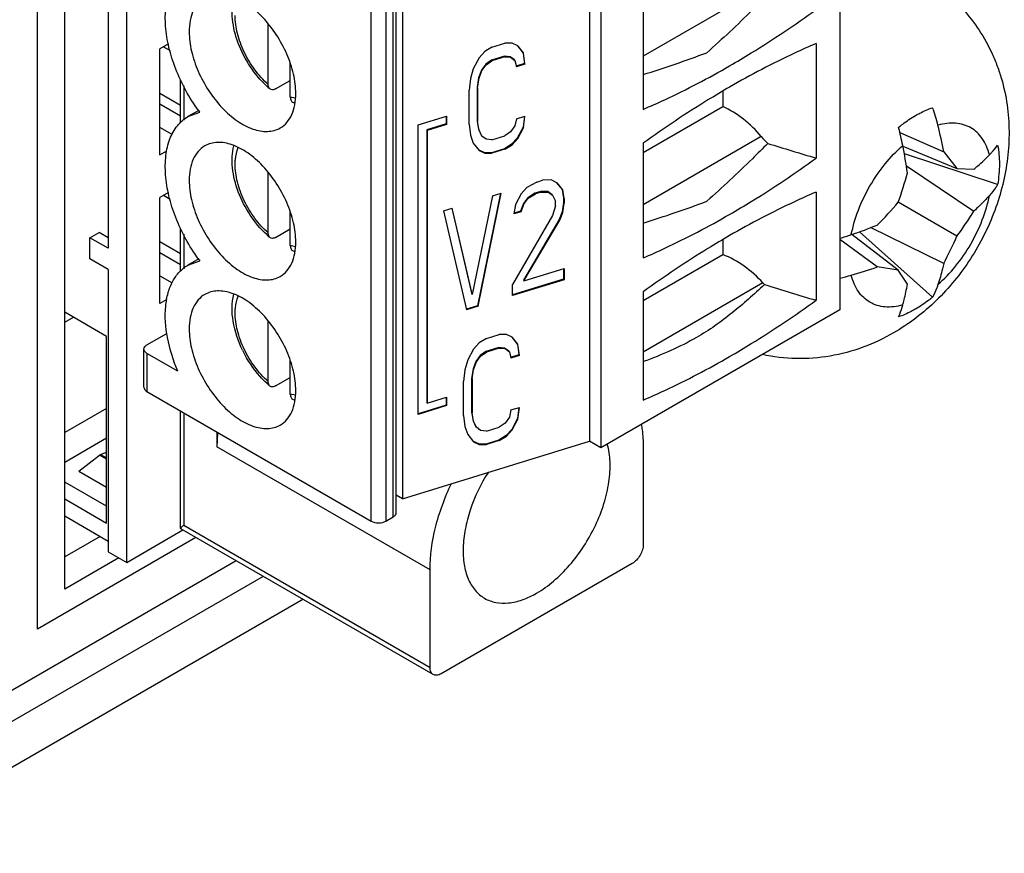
# Model space of a CAD drawing. Header units: inches. Extents: x 0 to 34, y 0 to 22.
# Tile 38 of 145: x 4.727 to 5.286, y 14.438 to 14.911. Entities that reach past the tile are written whole.
import ezdxf

# ---------------------------------------------------------------- set-up
doc = ezdxf.new("R2010")
doc.units = ezdxf.units.IN
doc.header["$LTSCALE"] = 1.87
doc.header["$MEASUREMENT"] = 0
doc.layers.get('0').update_dxf_attribs({"linetype": 'CONTINUOUS'})
doc.layers.add('02___PRT_ALL_AXES', color=7, linetype='CONTINUOUS')
doc.layers.add('ARTWORK', color=7, linetype='CONTINUOUS')

msp = doc.modelspace()

# ---------------------------------------------------------------- linework, layer by layer
at = {"color": 3, "linetype": 'CONTINUOUS'}
for p, q in [((4.7523770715, 14.5875645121), (4.7523770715, 15.2103272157)), ((4.7832036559, 14.6053633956), (4.7523770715, 14.5875645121)), ((4.8651671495, 14.5948250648), (3.4903823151, 13.8010415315))]:
    msp.add_line(p, q, dxfattribs=at)
at = {"color": 7, "linetype": 'CONTINUOUS'}
for p, q in [((4.7771615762, 15.1946855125), (4.7771615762, 14.781226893)), ((4.7876011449, 14.6028243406), (4.7876011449, 15.1886578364)), ((5.1926564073, 15.0837882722), (5.1926564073, 14.7462710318)), ((5.0505185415, 15.0091373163), (5.0505185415, 14.6716200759)), ((5.0569420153, 15.0054284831), (5.0569420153, 14.6679112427)), ((4.9389748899, 14.6287320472), (4.9389748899, 14.9807143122)), ((4.9407045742, 14.6311431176), (4.9407045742, 14.9831253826)), ((4.9264474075, 14.6263209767), (4.9264474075, 14.9783032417)), ((4.9347990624, 14.9783032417), (4.9347990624, 14.6263209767)), ((4.9441946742, 14.9764956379), (4.9441946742, 14.6389783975)), ((5.1479480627, 14.9290797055), (5.0809530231, 14.8903976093)), ((5.0809530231, 14.9252694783), (5.0809530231, 14.8601768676)), ((4.8679858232, 14.874356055), (4.8679858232, 14.9086829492)), ((4.8113379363, 14.8973922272), (4.8063923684, 14.8945367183)), ((4.9950388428, 14.8955026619), (5.0023713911, 14.8977537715)), ((5.0064450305, 14.8977220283), (5.0023713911, 14.8977537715)), ((5.0097039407, 14.896157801), (5.0064450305, 14.8977220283)), ((5.1790849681, 14.8975503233), (5.1790849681, 14.8324577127)), ((4.8063923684, 14.8342657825), (4.8063923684, 14.8945367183)), ((4.8084813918, 14.8957428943), (4.8122050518, 14.8935928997)), ((4.990965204, 14.892969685), (4.9877062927, 14.8894044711)), ((4.9950388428, 14.8955026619), (4.990965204, 14.892969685)), ((5.0096795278, 14.8961385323), (5.0126856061, 14.8923299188)), ((5.0129628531, 14.8920288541), (5.0097039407, 14.896157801)), ((5.0126856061, 14.8923299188), (5.0129628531, 14.8920288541)), ((5.0126856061, 14.8923299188), (5.0135003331, 14.8861682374)), ((5.0137775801, 14.8858671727), (5.0129628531, 14.8920288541)), ((4.8805133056, 14.8671228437), (4.8805133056, 14.8864376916)), ((4.9877062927, 14.8894044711), (4.984447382, 14.8832745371)), ((4.9915026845, 14.8858267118), (4.9890585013, 14.8825116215)), ((4.9893357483, 14.8822105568), (4.9917799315, 14.8855256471)), ((4.9947615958, 14.8881095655), (4.9915026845, 14.8858267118)), ((4.9915026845, 14.8858267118), (4.9917799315, 14.8855256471)), ((4.9917799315, 14.8855256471), (4.9950388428, 14.8878085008)), ((5.0020941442, 14.8903606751), (4.9947615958, 14.8881095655)), ((4.9947615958, 14.8881095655), (4.9950388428, 14.8878085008)), ((5.0023713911, 14.8900596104), (4.9950388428, 14.8878085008)), ((5.0053530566, 14.8900788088), (5.0020941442, 14.8903606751)), ((5.0020941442, 14.8903606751), (5.0023713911, 14.8900596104)), ((5.0023713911, 14.8900596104), (5.0056303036, 14.8897777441)), ((5.0077972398, 14.8882644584), (5.0053530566, 14.8900788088)), ((5.0053530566, 14.8900788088), (5.0056303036, 14.8897777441)), ((5.0056303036, 14.8897777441), (5.0080744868, 14.8879633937)), ((5.0077972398, 14.8882644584), (5.0080744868, 14.8879633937)), ((5.0080744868, 14.8879633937), (5.0088892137, 14.8843664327)), ((5.0135003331, 14.8861682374), (5.0087808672, 14.8847193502)), ((5.0137775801, 14.8858671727), (5.0088892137, 14.8843664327)), ((5.0135003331, 14.8861682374), (5.0137775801, 14.8858671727)), ((4.984447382, 14.8832745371), (4.9828179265, 14.8776448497)), ((4.9890585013, 14.8825116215), (4.9874290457, 14.8781642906)), ((4.9877062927, 14.8778632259), (4.9893357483, 14.8822105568)), ((4.9890585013, 14.8825116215), (4.9893357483, 14.8822105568)), ((4.8182341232, 14.8525932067), (4.8182341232, 14.8769963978)), ((4.8721616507, 14.8718108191), (4.8805133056, 14.8766329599)), ((4.9828179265, 14.8776448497), (4.9820031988, 14.8709829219)), ((4.9874290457, 14.8781642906), (4.9866143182, 14.8727847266)), ((4.9868915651, 14.8724836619), (4.9877062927, 14.8778632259)), ((4.9874290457, 14.8781642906), (4.9877062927, 14.8778632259)), ((4.8182341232, 14.8623875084), (4.8063923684, 14.8692247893)), ((4.8199638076, 14.8735704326), (4.8199638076, 14.8540262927)), ((4.9820031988, 14.8517475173), (4.9820031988, 14.8709829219)), ((4.9866143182, 14.8727847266), (4.9868915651, 14.8724836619)), ((4.9866143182, 14.8727847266), (4.9866143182, 14.853549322)), ((4.9868915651, 14.8724836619), (4.9868915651, 14.8532482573)), ((5.1261911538, 14.8705324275), (5.1261911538, 14.8617936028)), ((4.8182341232, 14.8563600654), (4.8063923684, 14.8631973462)), ((4.8834395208, 14.8665313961), (4.8805133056, 14.8671228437)), ((4.8223649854, 14.8560157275), (4.8291335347, 14.8584999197)), ((4.828516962, 14.8595677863), (4.822364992, 14.8560157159)), ((5.0809530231, 14.8356736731), (5.1261911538, 14.8617936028)), ((4.9530645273, 14.8513977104), (4.9693103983, 14.8563852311)), ((4.9690331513, 14.8563852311), (4.9690331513, 14.8518646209)), ((4.9693103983, 14.8563852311), (4.9693103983, 14.8515635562)), ((4.9866143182, 14.853549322), (4.9868915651, 14.8532482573)), ((4.9866143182, 14.853549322), (4.9874290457, 14.8486700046)), ((4.9877062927, 14.8483689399), (4.9868915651, 14.8532482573)), ((5.0088892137, 14.8548721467), (5.0080744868, 14.850774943)), ((5.0088892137, 14.8548721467), (5.0137775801, 14.8563728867)), ((5.0134512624, 14.8562727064), (5.0126856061, 14.8500120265)), ((5.0129628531, 14.8497109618), (5.0137775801, 14.8563728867)), ((4.813380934, 14.8459026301), (4.8063923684, 14.8499377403)), ((4.9530645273, 14.6868850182), (4.9530645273, 14.8513977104)), ((4.9690331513, 14.8518646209), (4.9580015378, 14.8484778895)), ((4.9580015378, 14.8484778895), (4.9582787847, 14.8481768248)), ((4.9580015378, 14.8484778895), (4.9580015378, 14.6936085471)), ((4.9693103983, 14.8515635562), (4.9582787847, 14.8481768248)), ((4.9582787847, 14.8481768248), (4.9582787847, 14.6933074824)), ((4.9690331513, 14.8518646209), (4.9693103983, 14.8515635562)), ((4.9820031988, 14.8517475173), (4.9828179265, 14.8455858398)), ((4.9874290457, 14.8486700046), (4.9877062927, 14.8483689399)), ((4.9874290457, 14.8486700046), (4.9890585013, 14.8453231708)), ((4.9893357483, 14.8450221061), (4.9877062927, 14.8483689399)), ((5.0056303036, 14.8474598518), (5.0023713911, 14.8451769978)), ((5.0080744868, 14.850774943), (5.0056303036, 14.8474598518)), ((5.0126856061, 14.8500120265), (5.0094266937, 14.8438820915)), ((5.0097039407, 14.8435810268), (5.0129628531, 14.8497109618)), ((5.0126856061, 14.8500120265), (5.0129628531, 14.8497109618)), ((5.2266809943, 14.8470064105), (5.2516020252, 14.8360038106)), ((4.9828179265, 14.8455858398), (4.984447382, 14.8409566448)), ((4.984447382, 14.8409566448), (4.9877062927, 14.8368276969)), ((4.9890585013, 14.8453231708), (4.9893357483, 14.8450221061)), ((4.9917799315, 14.8432077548), (4.9893357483, 14.8450221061)), ((4.9950388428, 14.8429258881), (4.9917799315, 14.8432077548)), ((4.9950388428, 14.8429258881), (5.0023713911, 14.8451769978)), ((5.0094266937, 14.8438820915), (5.0061677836, 14.8403168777)), ((5.0064450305, 14.840015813), (5.0097039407, 14.8435810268)), ((5.0094266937, 14.8438820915), (5.0097039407, 14.8435810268)), ((5.1479480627, 14.8447003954), (5.0809530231, 14.8060182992)), ((5.0809530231, 14.8408901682), (5.0809530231, 14.7757975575)), ((4.8063923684, 14.8342657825), (4.8103233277, 14.8365354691)), ((4.9877062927, 14.8368276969), (4.990965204, 14.8352634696)), ((4.990687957, 14.8355645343), (4.9877718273, 14.8369642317)), ((4.9947615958, 14.8355327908), (4.990687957, 14.8355645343)), ((4.990687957, 14.8355645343), (4.990965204, 14.8352634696)), ((4.990965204, 14.8352634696), (4.9950388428, 14.8352317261)), ((5.0020941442, 14.8377839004), (4.9947615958, 14.8355327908)), ((4.9947615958, 14.8355327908), (4.9950388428, 14.8352317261)), ((5.0023713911, 14.8374828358), (4.9950388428, 14.8352317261)), ((5.0061677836, 14.8403168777), (5.0020941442, 14.8377839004)), ((5.0020941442, 14.8377839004), (5.0023713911, 14.8374828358)), ((5.0023713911, 14.8374828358), (5.0064450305, 14.840015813)), ((5.0061677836, 14.8403168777), (5.0064450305, 14.840015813)), ((5.2284256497, 14.8392544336), (5.259094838, 14.8265828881)), ((5.2516020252, 14.8360038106), (5.259094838, 14.8265828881)), ((5.2822111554, 14.8174279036), (5.2292492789, 14.8348850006)), ((4.8679858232, 14.7899767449), (4.8679858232, 14.8243036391)), ((5.2304003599, 14.8281428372), (5.2687220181, 14.8023417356)), ((5.259094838, 14.8265828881), (5.2687220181, 14.8261208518)), ((5.0205430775, 14.8188567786), (5.0148399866, 14.815823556)), ((5.0205430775, 14.8188567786), (5.02380199, 14.8198572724)), ((5.0286903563, 14.8200756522), (5.02380199, 14.8198572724)), ((5.0319492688, 14.8185114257), (5.0286903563, 14.8200756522)), ((5.0319248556, 14.8184921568), (5.0349309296, 14.814683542)), ((5.0352081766, 14.8143824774), (5.0319492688, 14.8185114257)), ((4.8113379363, 14.8130129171), (4.8063923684, 14.8101574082)), ((5.0148399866, 14.815823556), (5.0115810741, 14.8122583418)), ((5.0227100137, 14.8134964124), (5.0194511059, 14.81249592)), ((5.0229872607, 14.8131953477), (5.0197283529, 14.8121948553)), ((5.0267836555, 14.8134646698), (5.0227100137, 14.8134964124)), ((5.0227100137, 14.8134964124), (5.0229872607, 14.8131953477)), ((5.0229872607, 14.8131953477), (5.0270609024, 14.8131636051)), ((5.0292278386, 14.8116503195), (5.0267836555, 14.8134646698)), ((5.0267836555, 14.8134646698), (5.0270609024, 14.8131636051)), ((5.0270609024, 14.8131636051), (5.0295050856, 14.8113492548)), ((5.0349309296, 14.814683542), (5.0352081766, 14.8143824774)), ((5.0349309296, 14.814683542), (5.0357456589, 14.8098042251)), ((5.0360229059, 14.8095031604), (5.0352081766, 14.8143824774)), ((5.1790849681, 14.8131710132), (5.1790849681, 14.7516946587)), ((4.8063923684, 14.7498864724), (4.8063923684, 14.8101574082)), ((4.8084813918, 14.8113635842), (4.8122050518, 14.8092135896)), ((4.9952865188, 14.8111029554), (4.9838803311, 14.755024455)), ((4.9998141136, 14.8124929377), (4.9868619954, 14.7486318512)), ((4.9871392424, 14.7483307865), (5.0001748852, 14.8126036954)), ((4.9952865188, 14.8111029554), (5.0001748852, 14.8126036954)), ((5.0115810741, 14.8122583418), (5.0083221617, 14.8061284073)), ((5.0153774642, 14.8099629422), (5.012933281, 14.8066478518)), ((5.013210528, 14.8063467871), (5.0156547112, 14.8096618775)), ((5.0194511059, 14.81249592), (5.0153774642, 14.8099629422)), ((5.0153774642, 14.8099629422), (5.0156547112, 14.8096618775)), ((5.0156547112, 14.8096618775), (5.0197283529, 14.8121948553)), ((5.0194511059, 14.81249592), (5.0197283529, 14.8121948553)), ((5.0295050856, 14.8113492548), (5.0311345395, 14.8080024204)), ((5.0311345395, 14.8054376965), (5.0311345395, 14.8080024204)), ((5.0357456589, 14.8072395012), (5.0349309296, 14.8018599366)), ((5.0357456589, 14.8098042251), (5.0360229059, 14.8095031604)), ((5.0357456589, 14.8098042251), (5.0357456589, 14.8072395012)), ((5.0357456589, 14.8072395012), (5.0360229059, 14.8069384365)), ((5.0360229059, 14.8095031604), (5.0360229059, 14.8069384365)), ((5.259094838, 14.7881313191), (5.2257952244, 14.8073578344)), ((4.8805133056, 14.7827435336), (4.8805133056, 14.8020583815)), ((4.967585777, 14.8025987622), (4.9724741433, 14.8040995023)), ((4.967585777, 14.8025987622), (4.980621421, 14.7463297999)), ((4.9722774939, 14.8040537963), (4.9836030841, 14.7553255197)), ((4.9838803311, 14.755024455), (4.9724741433, 14.8040995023)), ((5.0083221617, 14.8061284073), (5.007507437, 14.8007488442)), ((5.0115810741, 14.8019994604), (5.007507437, 14.8007488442)), ((5.0113038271, 14.802300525), (5.0075687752, 14.8011538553)), ((5.012933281, 14.8066478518), (5.0113038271, 14.802300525)), ((5.0113038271, 14.802300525), (5.0115810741, 14.8019994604)), ((5.0115810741, 14.8019994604), (5.013210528, 14.8063467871)), ((5.012933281, 14.8066478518), (5.013210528, 14.8063467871)), ((5.0311345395, 14.8054376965), (5.0295050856, 14.7998080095)), ((5.0349309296, 14.8018599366), (5.0333014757, 14.7975126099)), ((5.0349309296, 14.8018599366), (5.0352081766, 14.8015588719)), ((5.0352081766, 14.8015588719), (5.0360229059, 14.8069384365)), ((5.0295050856, 14.7998080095), (5.0066927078, 14.7607455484)), ((5.0333014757, 14.7975126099), (5.012933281, 14.7630475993)), ((5.013210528, 14.7627465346), (5.0335787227, 14.7972115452)), ((5.0333014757, 14.7975126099), (5.0335787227, 14.7972115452)), ((5.0335787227, 14.7972115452), (5.0352081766, 14.8015588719)), ((4.8182341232, 14.7682357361), (4.8182341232, 14.7926170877)), ((4.8721616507, 14.787431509), (4.8805133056, 14.7922536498)), ((5.2452823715, 14.7534653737), (5.2036884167, 14.790599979)), ((5.2516020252, 14.7726890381), (5.2101029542, 14.7929753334)), ((4.7667220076, 14.7872545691), (4.7719417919, 14.7902684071)), ((4.7771615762, 14.781226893), (4.7667220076, 14.7872545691)), ((4.7667220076, 14.7752003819), (4.7667220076, 14.7872545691)), ((4.7771615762, 14.7872545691), (4.7719417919, 14.7902684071)), ((4.8199638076, 14.7891911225), (4.8199638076, 14.7696596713)), ((5.1261911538, 14.7861531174), (5.1261911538, 14.7777119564)), ((5.2138880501, 14.7706812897), (5.1926564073, 14.7862099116)), ((5.2257937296, 14.7689036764), (5.1994891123, 14.7891275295)), ((4.8182341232, 14.7780081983), (4.8063923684, 14.7848454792)), ((4.8834395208, 14.782152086), (4.8805133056, 14.7827435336)), ((4.7771615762, 14.7691727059), (4.7667220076, 14.7752003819)), ((4.8063923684, 14.7788180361), (4.8182341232, 14.7719807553)), ((4.8223649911, 14.7716364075), (4.8291335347, 14.7741206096)), ((4.828516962, 14.7751884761), (4.822364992, 14.7716364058)), ((5.0809530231, 14.7515920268), (5.1261911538, 14.7777119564)), ((4.7771615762, 14.7691727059), (4.7771615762, 14.6088520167)), ((5.013210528, 14.7627465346), (5.0360229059, 14.7697499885)), ((5.0357456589, 14.7697499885), (5.0357456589, 14.7636392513)), ((5.0360229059, 14.7697499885), (5.0360229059, 14.7633381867)), ((5.2257937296, 14.7689036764), (5.2138880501, 14.7706812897)), ((5.231008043, 14.7607983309), (5.2257937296, 14.7689036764)), ((4.8063923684, 14.7655584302), (4.8133607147, 14.7615349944)), ((5.0357456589, 14.7636392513), (5.0066927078, 14.7547199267)), ((5.0360229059, 14.7633381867), (5.0066927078, 14.7543337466)), ((5.012933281, 14.7630475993), (5.013210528, 14.7627465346)), ((5.0357456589, 14.7636392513), (5.0360229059, 14.7633381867)), ((5.0066927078, 14.7543337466), (5.0066927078, 14.7607455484)), ((5.1489586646, 14.7615555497), (5.0809530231, 14.7222899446)), ((4.8103495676, 14.7521713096), (4.8063923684, 14.7498864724)), ((4.9836030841, 14.7553255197), (4.9838803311, 14.755024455)), ((5.0809530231, 14.7565108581), (5.0809530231, 14.6950345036)), ((4.9868619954, 14.7486318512), (4.9805130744, 14.7466827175)), ((4.9871392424, 14.7483307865), (4.980621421, 14.7463297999)), ((4.9868619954, 14.7486318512), (4.9871392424, 14.7483307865)), ((5.1926564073, 14.7462710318), (5.0569420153, 14.6679112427)), ((4.7761176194, 14.7312026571), (4.7523770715, 14.7449101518)), ((4.7523770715, 14.7391968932), (4.7573245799, 14.7420535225)), ((4.8679858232, 14.7055974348), (4.8679858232, 14.739924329)), ((4.7761176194, 14.6251258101), (4.7761176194, 14.7312026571)), ((4.7990846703, 14.7263783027), (4.8103940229, 14.7329081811)), ((4.991884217, 14.730018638), (4.9878105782, 14.7274856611)), ((4.991884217, 14.730018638), (4.9992167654, 14.7322697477)), ((5.0032904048, 14.7322380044), (4.9992167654, 14.7322697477)), ((5.0065493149, 14.7306737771), (5.0032904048, 14.7322380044)), ((5.006524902, 14.7306545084), (5.0095309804, 14.7268458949)), ((5.0098082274, 14.7265448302), (5.0065493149, 14.7306737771)), ((4.797354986, 14.7022696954), (4.797354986, 14.7239672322)), ((4.9845516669, 14.7239204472), (4.9812927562, 14.7177905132)), ((4.9878105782, 14.7274856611), (4.9845516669, 14.7239204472)), ((4.9989395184, 14.7248766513), (4.99160697, 14.7226255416)), ((4.9992167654, 14.7245755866), (4.991884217, 14.7223244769)), ((5.0021984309, 14.7245947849), (4.9989395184, 14.7248766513)), ((4.9989395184, 14.7248766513), (4.9992167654, 14.7245755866)), ((4.9992167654, 14.7245755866), (5.0024756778, 14.7242937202)), ((5.004642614, 14.7227804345), (5.0021984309, 14.7245947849)), ((5.0021984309, 14.7245947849), (5.0024756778, 14.7242937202)), ((5.0024756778, 14.7242937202), (5.004919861, 14.7224793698)), ((5.0095309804, 14.7268458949), (5.0098082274, 14.7265448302)), ((5.0095309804, 14.7268458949), (5.0103457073, 14.7206842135)), ((5.0106229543, 14.7203831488), (5.0098082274, 14.7265448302)), ((4.8166831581, 14.7113950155), (4.7990846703, 14.7215561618)), ((4.7990846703, 14.7215561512), (4.7990846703, 14.6998586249)), ((4.9812927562, 14.7177905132), (4.9796633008, 14.7121608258)), ((4.9883480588, 14.7203426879), (4.9859038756, 14.7170275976)), ((4.9861811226, 14.7167265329), (4.9886253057, 14.7200416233)), ((4.99160697, 14.7226255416), (4.9883480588, 14.7203426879)), ((4.9883480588, 14.7203426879), (4.9886253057, 14.7200416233)), ((4.9886253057, 14.7200416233), (4.991884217, 14.7223244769)), ((4.99160697, 14.7226255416), (4.991884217, 14.7223244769)), ((5.004642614, 14.7227804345), (5.004919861, 14.7224793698)), ((5.004919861, 14.7224793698), (5.005734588, 14.7188824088)), ((5.0103457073, 14.7206842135), (5.0056262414, 14.7192353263)), ((5.0106229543, 14.7203831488), (5.005734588, 14.7188824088)), ((5.0103457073, 14.7206842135), (5.0106229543, 14.7203831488)), ((4.8805133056, 14.6983642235), (4.8805133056, 14.7176790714)), ((4.9842744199, 14.7126802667), (4.9834596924, 14.7073007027)), ((4.9837369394, 14.706999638), (4.9845516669, 14.712379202)), ((4.9859038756, 14.7170275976), (4.9842744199, 14.7126802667)), ((4.9842744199, 14.7126802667), (4.9845516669, 14.712379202)), ((4.9845516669, 14.712379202), (4.9861811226, 14.7167265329)), ((4.9859038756, 14.7170275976), (4.9861811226, 14.7167265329)), ((4.8721616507, 14.7030521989), (4.8805133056, 14.7078743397)), ((4.9796633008, 14.7121608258), (4.978848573, 14.705498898)), ((4.9834596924, 14.7073007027), (4.9837369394, 14.706999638)), ((4.9834596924, 14.7073007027), (4.9834596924, 14.6880652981)), ((4.9837369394, 14.706999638), (4.9837369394, 14.6877642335)), ((4.978848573, 14.6862634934), (4.978848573, 14.705498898)), ((4.7990846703, 14.6998586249), (4.9264474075, 14.6263209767)), ((4.8834395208, 14.6977727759), (4.8805133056, 14.6983642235)), ((4.9582787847, 14.6933074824), (4.9693103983, 14.6966942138)), ((4.9690331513, 14.6966942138), (4.9690331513, 14.6921736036)), ((4.9693103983, 14.6966942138), (4.9693103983, 14.6918725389)), ((4.7761176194, 14.6902226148), (4.7523770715, 14.67651512)), ((4.9690331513, 14.6921736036), (4.9530645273, 14.6872711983)), ((4.9693103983, 14.6918725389), (4.9530645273, 14.6868850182)), ((4.9580015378, 14.6936085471), (4.9582787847, 14.6933074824)), ((4.9690331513, 14.6921736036), (4.9693103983, 14.6918725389)), ((5.005734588, 14.6893881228), (5.0106229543, 14.6908888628)), ((5.0102966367, 14.6907886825), (5.0095309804, 14.6845280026)), ((5.0098082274, 14.6842269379), (5.0106229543, 14.6908888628)), ((4.8182341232, 14.6220381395), (4.8182341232, 14.6888019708)), ((4.8199638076, 14.6878032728), (4.8199638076, 14.6239205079)), ((4.978848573, 14.6862634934), (4.9796633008, 14.6801018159)), ((4.9834596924, 14.6880652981), (4.9837369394, 14.6877642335)), ((4.9834596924, 14.6880652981), (4.9842744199, 14.6831859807)), ((4.9845516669, 14.682884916), (4.9837369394, 14.6877642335)), ((5.004919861, 14.6852909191), (5.0024756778, 14.6819758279)), ((5.005734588, 14.6893881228), (5.004919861, 14.6852909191)), ((5.0095309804, 14.6845280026), (5.0062720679, 14.6783980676)), ((5.0065493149, 14.6780970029), (5.0098082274, 14.6842269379)), ((5.0095309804, 14.6845280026), (5.0098082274, 14.6842269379)), ((4.9796633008, 14.6801018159), (4.9812927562, 14.6754726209)), ((4.9842744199, 14.6831859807), (4.9845516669, 14.682884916)), ((4.9842744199, 14.6831859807), (4.9859038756, 14.6798391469)), ((4.9861811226, 14.6795380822), (4.9845516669, 14.682884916)), ((4.9859038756, 14.6798391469), (4.9861811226, 14.6795380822)), ((4.9886253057, 14.6777237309), (4.9861811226, 14.6795380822)), ((4.991884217, 14.6774418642), (4.9992167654, 14.6796929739)), ((5.0024756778, 14.6819758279), (4.9992167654, 14.6796929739)), ((4.7761176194, 14.6733467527), (4.7523770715, 14.659639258)), ((4.8387550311, 14.6769534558), (4.8387550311, 14.6685199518)), ((4.8391298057, 14.6764993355), (4.8387550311, 14.6685199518)), ((4.9812927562, 14.6754726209), (4.9845516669, 14.671343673)), ((4.991884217, 14.6774418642), (4.9886253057, 14.6777237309)), ((5.0030131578, 14.6748328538), (4.9989395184, 14.6722998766)), ((4.9992167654, 14.6719988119), (5.0032904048, 14.6745317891)), ((5.0062720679, 14.6783980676), (5.0030131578, 14.6748328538)), ((5.0030131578, 14.6748328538), (5.0032904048, 14.6745317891)), ((5.0032904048, 14.6745317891), (5.0065493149, 14.6780970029)), ((5.0062720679, 14.6783980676), (5.0065493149, 14.6780970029)), ((4.9598540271, 14.5985989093), (4.8387550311, 14.6685199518)), ((4.9441946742, 14.6389783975), (5.0505185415, 14.6716200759)), ((4.9845516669, 14.671343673), (4.9878105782, 14.6697794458)), ((4.9875333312, 14.6700805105), (4.9846172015, 14.6714802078)), ((4.99160697, 14.6700487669), (4.9875333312, 14.6700805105)), ((4.9875333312, 14.6700805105), (4.9878105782, 14.6697794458)), ((4.9878105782, 14.6697794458), (4.991884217, 14.6697477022)), ((4.9989395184, 14.6722998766), (4.99160697, 14.6700487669)), ((4.99160697, 14.6700487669), (4.991884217, 14.6697477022)), ((4.9992167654, 14.6719988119), (4.991884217, 14.6697477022)), ((4.9989395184, 14.6722998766), (4.9992167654, 14.6719988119)), ((5.0569420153, 14.6679112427), (5.0505185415, 14.6716200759)), ((5.0809530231, 14.6685199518), (5.0809530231, 14.6130706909)), ((4.7604216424, 14.6546398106), (4.7720828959, 14.6637470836)), ((4.7720828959, 14.6637470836), (4.7728080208, 14.6641657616)), ((4.7761176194, 14.6614174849), (4.7720828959, 14.6637470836)), ((4.7728080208, 14.6641657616), (4.7761176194, 14.6654028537)), ((4.7728080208, 14.6641657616), (4.7761176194, 14.6622548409)), ((4.7604216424, 14.6546398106), (4.7761176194, 14.6455771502)), ((4.7761176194, 14.6347696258), (4.7523770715, 14.6484771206)), ((4.9441946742, 14.6389783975), (4.9407045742, 14.6409935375)), ((4.7523770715, 14.6388333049), (4.7761176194, 14.6251258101)), ((4.7523770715, 14.6291899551), (4.7771615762, 14.6148796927)), ((4.9347990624, 14.6263209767), (4.9389748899, 14.6287320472)), ((4.8199638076, 14.6239205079), (4.9598540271, 14.5431496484)), ((4.7725135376, 14.617563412), (4.7523770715, 14.6059368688)), ((4.7876011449, 14.6028243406), (4.8194570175, 14.6212175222)), ((4.8182341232, 14.6220388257), (4.8183406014, 14.6218624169)), ((4.9616884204, 14.5390948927), (4.8183405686, 14.6218621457)), ((4.7771615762, 14.6088520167), (4.7876011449, 14.6028243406)), ((5.0746892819, 14.602221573), (4.9661177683, 14.5395337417)), ((4.9598540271, 14.5431496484), (4.9598540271, 14.5985989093)), ((4.8877188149, 14.5818040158), (3.5707246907, 13.8213881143))]:
    msp.add_line(p, q, dxfattribs=at)
for centre, radius, start, end in [((4.8930486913, 15.4848831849), 0.6334548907, 287.2554697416, 290.7111074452), ((4.9028852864, 14.9118595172), 0.0525467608, 227.0781796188, 229.7789896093), ((4.8908124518, 14.8914305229), 0.028642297, 252.4460583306, 254.3723320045), ((4.9118405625, 14.9200683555), 0.1031073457, 215.9861737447, 216.6645872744), ((5.1372155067, 14.8228172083), 0.114649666, 14.3113428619, 19.5099792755), ((5.0839167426, 14.8108588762), 0.1472758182, 11.2680986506, 15.3824419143), ((5.0328069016, 14.7963674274), 0.2223563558, 10.2682007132, 14.2649892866), ((4.9493831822, 14.7839455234), 0.2844749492, 8.1172334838, 11.2895861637), ((4.9852693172, 14.8913860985), 0.2547806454, 340.7423636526, 344.6899163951), ((4.8930486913, 15.4005038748), 0.6334548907, 287.2554697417, 290.7111074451), ((5.0318549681, 14.9744733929), 0.2560092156, 315.3196878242, 319.2483351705), ((5.0948687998, 14.9097563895), 0.204359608, 323.4765171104, 328.2902871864), ((5.1062263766, 15.0628411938), 0.2891699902, 288.7374050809, 291.8583212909), ((4.9028852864, 14.8274802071), 0.0525467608, 227.0781796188, 229.7789896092), ((5.1519995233, 14.9279684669), 0.1467416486, 286.0859021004, 288.728868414), ((5.0705588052, 14.8700727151), 0.2055729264, 331.7240622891, 336.5093047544), ((4.8908124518, 14.8070512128), 0.028642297, 252.4460583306, 254.3723320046), ((4.9118405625, 14.8356890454), 0.1031073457, 215.9861737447, 216.6645872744), ((5.1398407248, 14.9767599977), 0.2189781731, 285.7055752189, 289.7641620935), ((5.1689056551, 14.873133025), 0.1113523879, 282.3165071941, 285.7423183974), ((4.9130188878, 14.7524291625), 0.0663327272, 206.0504771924, 206.5642537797), ((4.9028852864, 14.743100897), 0.0525467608, 227.078179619, 229.7789896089), ((4.8908124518, 14.7226719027), 0.028642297, 252.4460583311, 254.3723320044)]:
    msp.add_arc(centre, radius, start, end, dxfattribs=at)
for centre, major_axis, ratio, start_param, end_param in [((5.1203108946, 14.8279961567), (0.0334083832, -0.0306680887), 0.69753271, 1.3695894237, 1.9915589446), ((5.1626878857, 14.8536093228), (0.0178178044, -0.016356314), 0.69753271, -1.7720032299, -1.5481826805), ((4.9460215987, 15.3523522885), (1.8277274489, -0.6450622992), 0.2174347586, -1.3817761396, -1.3667202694), ((5.1232163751, 14.7426456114), (0.0334083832, -0.0306680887), 0.69753271, 1.4341909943, 2.0652773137), ((5.1626878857, 14.7716408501), (0.0178178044, -0.016356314), 0.69753271, -1.7074016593, -1.6542800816), ((4.9460215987, 15.2715892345), (1.8277274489, -0.6450622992), 0.2174347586, -1.3827927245, -1.3667202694)]:
    msp.add_ellipse(centre, major_axis=major_axis, ratio=ratio, start_param=start_param, end_param=end_param, dxfattribs=at)
for points, knots in [([(4.8284103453, 14.8594835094), (4.8231399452, 14.8667411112), (4.8166442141, 14.8785479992), (4.8113715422, 14.8950769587), (4.8094034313, 14.9069578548), (4.8094726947, 14.9179325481), (4.8116156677, 14.9275400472), (4.8158333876, 14.9353475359), (4.8200813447, 14.9390768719), (4.8223649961, 14.9403950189)], [0, 0, 0, 0, 0.3020329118, 0.4473470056, 0.582952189, 0.7058330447, 0.8147692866, 0.9112099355, 1, 1, 1, 1]), ([(5.2388353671, 14.9362111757), (5.2432331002, 14.9336719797), (5.2495456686, 14.9293336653), (5.2571909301, 14.9226340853), (5.2642894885, 14.9153635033), (5.2720661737, 14.90528391), (5.2782125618, 14.8941461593), (5.2820894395, 14.8847801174), (5.2852664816, 14.8751665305), (5.2879239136, 14.8627628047), (5.2890319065, 14.8475867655), (5.2881465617, 14.8323711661), (5.2853812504, 14.8173333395), (5.2808592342, 14.8026612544), (5.2747024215, 14.7885375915), (5.2670291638, 14.7751514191), (5.2579530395, 14.7626987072), (5.2475784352, 14.7513760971), (5.2360056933, 14.7413819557), (5.2275408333, 14.7357271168), (5.2231554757, 14.7331950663)], [0, 0, 0, 0, 0.0624035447, 0.0936210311, 0.124828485, 0.1871557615, 0.2494094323, 0.2805267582, 0.3116245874, 0.3737343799, 0.4358448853, 0.4980649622, 0.5605209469, 0.62328717, 0.6863237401, 0.7494716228, 0.8125190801, 0.8753016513, 0.9377720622, 1, 1, 1, 1]), ([(4.8836451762, 14.8692152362), (4.8836451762, 14.8728748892), (4.8826212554, 14.8805697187), (4.8788000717, 14.8918678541), (4.8729107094, 14.9027521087), (4.8654323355, 14.9123286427), (4.8569543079, 14.9198273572), (4.8481347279, 14.9246657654), (4.8406476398, 14.9261273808), (4.8353442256, 14.9253502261), (4.833017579, 14.924382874), (4.8319620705, 14.9237734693)], [0, 0, 0, 0, 0.1287440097, 0.2703895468, 0.4176088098, 0.5620201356, 0.6957512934, 0.8130690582, 0.9124749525, 0.9571234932, 1, 1, 1, 1]), ([(5.1516846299, 14.9251934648), (5.1487815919, 14.9222895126), (5.1374897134, 14.9110933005), (5.1259262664, 14.9001616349), (5.1170739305, 14.8923650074)], [0, 0, 0, 0, 0.2582102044, 1, 1, 1, 1]), ([(4.8319620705, 14.9237734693), (4.8305499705, 14.9229581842), (4.8279074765, 14.920737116), (4.8250954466, 14.9161381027), (4.8234236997, 14.9104705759), (4.8230956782, 14.9063453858), (4.8230956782, 14.9041757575)], [0, 0, 0, 0, 0.2177738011, 0.4509328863, 0.7102289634, 1, 1, 1, 1]), ([(4.8671009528, 14.873380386), (4.8635494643, 14.8766813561), (4.8572287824, 14.8843146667), (4.8505624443, 14.8972953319), (4.8471050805, 14.9107780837), (4.847410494, 14.9198354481), (4.8484461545, 14.923871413)], [0, 0, 0, 0, 0.2599892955, 0.5256994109, 0.7765764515, 1, 1, 1, 1]), ([(4.8679858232, 14.874356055), (4.8651756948, 14.8768163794), (4.8600168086, 14.8825396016), (4.8540823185, 14.8923830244), (4.8501950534, 14.9028695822), (4.84916406, 14.9101026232), (4.849196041, 14.913526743)], [0, 0, 0, 0, 0.2514301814, 0.5142357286, 0.7694856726, 1, 1, 1, 1]), ([(5.1300189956, 14.884890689), (5.1341512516, 14.8872766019), (5.1509208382, 14.8972727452), (5.1671455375, 14.9081762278), (5.1790849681, 14.9168370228)], [0, 0, 0, 0, 0.2444278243, 1, 1, 1, 1]), ([(4.8230956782, 14.9041757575), (4.8230956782, 14.9005161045), (4.824119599, 14.892821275), (4.8279407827, 14.8815231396), (4.8338301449, 14.870638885), (4.8413085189, 14.861062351), (4.8497865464, 14.8535636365), (4.8586061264, 14.8487252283), (4.8660932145, 14.8472636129), (4.8713966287, 14.8480407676), (4.8737232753, 14.8490081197), (4.8747787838, 14.8496175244)], [0, 0, 0, 0, 0.1287440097, 0.2703895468, 0.4176088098, 0.5620201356, 0.6957512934, 0.8130690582, 0.9124749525, 0.9571234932, 1, 1, 1, 1]), ([(5.1790849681, 14.8975503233), (5.1749826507, 14.8957888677), (5.1582655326, 14.8882932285), (5.1420170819, 14.8797640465), (5.1300189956, 14.8728365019)], [0, 0, 0, 0, 0.2437096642, 1, 1, 1, 1]), ([(5.0809530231, 14.8601768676), (5.0850553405, 14.8619383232), (5.1017724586, 14.8694339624), (5.1180209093, 14.8779631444), (5.1300189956, 14.884890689)], [0, 0, 0, 0, 0.2437096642, 1, 1, 1, 1]), ([(4.8689539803, 14.8717371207), (4.8687940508, 14.8718719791), (4.8681625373, 14.8725993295), (4.8679858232, 14.873616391), (4.8679858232, 14.874356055)], [0, 0, 0, 0, 0.2204733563, 1, 1, 1, 1]), ([(4.8721616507, 14.8718108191), (4.871623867, 14.8715003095), (4.8705266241, 14.8710568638), (4.869338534, 14.8714128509), (4.8689539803, 14.8717371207)], [0, 0, 0, 0, 0.5524753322, 1, 1, 1, 1]), ([(4.8747787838, 14.8496175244), (4.8761908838, 14.8504328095), (4.8788333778, 14.8526538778), (4.8816454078, 14.857252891), (4.8833171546, 14.8629204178), (4.8836451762, 14.8670456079), (4.8836451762, 14.8692152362)], [0, 0, 0, 0, 0.2177738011, 0.4509328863, 0.7102289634, 1, 1, 1, 1]), ([(5.1300189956, 14.8728365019), (5.1258867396, 14.8704505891), (5.109117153, 14.8604544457), (5.0928924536, 14.8495509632), (5.0809530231, 14.8408901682)], [0, 0, 0, 0, 0.2444278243, 1, 1, 1, 1]), ([(4.8805133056, 14.8671228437), (4.8805133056, 14.8664559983), (4.8806681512, 14.8654631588), (4.8814229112, 14.8644781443), (4.881918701, 14.8642033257), (4.8821740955, 14.8641225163)], [0, 0, 0, 0, 0.5487572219, 0.7795623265, 1, 1, 1, 1]), ([(5.2355994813, 14.8566652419), (5.2364014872, 14.85712831), (5.2395174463, 14.8588376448), (5.2427922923, 14.8602664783), (5.2452823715, 14.8611068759)], [0, 0, 0, 0, 0.2605652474, 1, 1, 1, 1]), ([(4.8284103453, 14.7751041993), (4.8231399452, 14.7823618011), (4.8166442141, 14.7941686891), (4.8113715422, 14.8106976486), (4.8094034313, 14.8225785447), (4.8094726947, 14.833553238), (4.8116156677, 14.8431607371), (4.8158333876, 14.8509682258), (4.8200813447, 14.8546975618), (4.8223649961, 14.8560157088)], [0, 0, 0, 0, 0.3020329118, 0.4473470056, 0.582952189, 0.7058330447, 0.8147692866, 0.9112099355, 1, 1, 1, 1]), ([(5.2259166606, 14.8499253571), (5.2267042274, 14.8505690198), (5.2297960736, 14.853002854), (5.2330726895, 14.855206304), (5.2355994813, 14.8566652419)], [0, 0, 0, 0, 0.2584926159, 1, 1, 1, 1]), ([(5.2775440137, 14.8342798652), (5.277115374, 14.835977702), (5.276046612, 14.8392009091), (5.2736879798, 14.8435414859), (5.2706655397, 14.8471125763), (5.2670298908, 14.849827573), (5.26286056, 14.8516181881), (5.2582564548, 14.8524497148), (5.2533178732, 14.8523216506), (5.2499919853, 14.8516353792), (5.2483072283, 14.851157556)], [0, 0, 0, 0, 0.1369536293, 0.2642025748, 0.3840951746, 0.4999902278, 0.6158867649, 0.7357835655, 0.8630387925, 1, 1, 1, 1]), ([(4.8836451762, 14.7848359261), (4.8836451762, 14.7884955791), (4.8826212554, 14.7961904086), (4.8788000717, 14.807488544), (4.8729107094, 14.8183727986), (4.8654323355, 14.8279493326), (4.8569543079, 14.8354480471), (4.8481347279, 14.8402864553), (4.8406476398, 14.8417480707), (4.8353442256, 14.840970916), (4.833017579, 14.8400035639), (4.8319620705, 14.8393941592)], [0, 0, 0, 0, 0.1287440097, 0.2703895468, 0.4176088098, 0.5620201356, 0.6957512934, 0.8130690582, 0.9124749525, 0.9571234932, 1, 1, 1, 1]), ([(5.1516846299, 14.8408141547), (5.1487815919, 14.8379102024), (5.1374897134, 14.8267139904), (5.1259262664, 14.8157823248), (5.1170739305, 14.8079856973)], [0, 0, 0, 0, 0.2582102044, 1, 1, 1, 1]), ([(4.8319620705, 14.8393941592), (4.8305499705, 14.8385788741), (4.8279074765, 14.8363578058), (4.8250954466, 14.8317587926), (4.8234236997, 14.8260912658), (4.8230956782, 14.8219660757), (4.8230956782, 14.8197964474)], [0, 0, 0, 0, 0.2177738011, 0.4509328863, 0.7102289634, 1, 1, 1, 1]), ([(4.8671009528, 14.7890010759), (4.8635494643, 14.792302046), (4.8572287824, 14.7999353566), (4.8505624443, 14.8129160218), (4.8471050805, 14.8263987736), (4.847410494, 14.835456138), (4.8484461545, 14.8394921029)], [0, 0, 0, 0, 0.2599892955, 0.5256994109, 0.7765764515, 1, 1, 1, 1]), ([(4.849196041, 14.8291474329), (4.8492040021, 14.8299998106), (4.8493562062, 14.8331528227), (4.850035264, 14.8363081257), (4.8509368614, 14.8384314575)], [0, 0, 0, 0, 0.26981693, 1, 1, 1, 1]), ([(5.1991168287, 14.7889969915), (5.2000437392, 14.7937388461), (5.2028797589, 14.803284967), (5.2093853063, 14.8168279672), (5.2178611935, 14.8292335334), (5.224710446, 14.836462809), (5.2283536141, 14.8396365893)], [0, 0, 0, 0, 0.2440121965, 0.4999957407, 0.755981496, 1, 1, 1, 1]), ([(5.2775440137, 14.8342798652), (5.2779799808, 14.8347243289), (5.2796364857, 14.8364719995), (5.2811697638, 14.838338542), (5.2822111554, 14.83978878)], [0, 0, 0, 0, 0.2585499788, 1, 1, 1, 1]), ([(5.2822111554, 14.83978878), (5.2829101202, 14.8363074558), (5.2835340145, 14.82879286), (5.2828437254, 14.8213090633), (5.2822111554, 14.8174279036)], [0, 0, 0, 0, 0.4745045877, 1, 1, 1, 1]), ([(5.1300189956, 14.8005113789), (5.1341512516, 14.8028972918), (5.1509208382, 14.8128934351), (5.1671455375, 14.8237969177), (5.1790849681, 14.8324577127)], [0, 0, 0, 0, 0.2444278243, 1, 1, 1, 1]), ([(5.2687220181, 14.8261208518), (5.2695057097, 14.8267818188), (5.2725396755, 14.8293983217), (5.275456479, 14.8321516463), (5.2775440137, 14.8342798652)], [0, 0, 0, 0, 0.2558965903, 1, 1, 1, 1]), ([(4.8679858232, 14.7899767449), (4.8651756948, 14.7924370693), (4.8600168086, 14.7981602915), (4.8540823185, 14.8080037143), (4.8501950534, 14.8184902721), (4.84916406, 14.8257233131), (4.849196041, 14.8291474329)], [0, 0, 0, 0, 0.2514301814, 0.5142357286, 0.7694856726, 1, 1, 1, 1]), ([(4.8230956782, 14.8197964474), (4.8230956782, 14.8161367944), (4.824119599, 14.8084419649), (4.8279407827, 14.7971438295), (4.8338301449, 14.7862595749), (4.8413085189, 14.7766830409), (4.8497865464, 14.7691843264), (4.8586061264, 14.7643459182), (4.8660932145, 14.7628843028), (4.8713966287, 14.7636614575), (4.8737232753, 14.7646288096), (4.8747787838, 14.7652382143)], [0, 0, 0, 0, 0.1287440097, 0.2703895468, 0.4176088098, 0.5620201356, 0.6957512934, 0.8130690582, 0.9124749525, 0.9571234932, 1, 1, 1, 1]), ([(5.1790849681, 14.8131710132), (5.1749826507, 14.8114095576), (5.1582655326, 14.8039139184), (5.1420170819, 14.7953847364), (5.1300189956, 14.7884571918)], [0, 0, 0, 0, 0.2437096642, 1, 1, 1, 1]), ([(5.2822111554, 14.8174279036), (5.2818733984, 14.8168911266), (5.2804488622, 14.8147333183), (5.2788394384, 14.8126989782), (5.2775440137, 14.8112401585)], [0, 0, 0, 0, 0.2453223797, 1, 1, 1, 1]), ([(5.2483072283, 14.7606005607), (5.2519503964, 14.7637743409), (5.2587996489, 14.7710036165), (5.2672755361, 14.7834091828), (5.2737810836, 14.7969521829), (5.2766171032, 14.8064983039), (5.2775440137, 14.8112401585)], [0, 0, 0, 0, 0.244018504, 0.5000042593, 0.7559878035, 1, 1, 1, 1]), ([(5.2775440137, 14.8112401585), (5.276860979, 14.8104709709), (5.274042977, 14.8073861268), (5.2710540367, 14.8044582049), (5.2687220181, 14.8023417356)], [0, 0, 0, 0, 0.2462181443, 1, 1, 1, 1]), ([(5.0809530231, 14.7757975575), (5.0850553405, 14.7775590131), (5.1017724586, 14.7850546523), (5.1180209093, 14.7935838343), (5.1300189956, 14.8005113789)], [0, 0, 0, 0, 0.2437096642, 1, 1, 1, 1]), ([(4.8689539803, 14.7873578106), (4.8687940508, 14.787492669), (4.8681625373, 14.7882200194), (4.8679858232, 14.7892370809), (4.8679858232, 14.7899767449)], [0, 0, 0, 0, 0.2204733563, 1, 1, 1, 1]), ([(4.8721616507, 14.787431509), (4.871623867, 14.7871209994), (4.8705266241, 14.7866775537), (4.869338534, 14.7870335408), (4.8689539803, 14.7873578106)], [0, 0, 0, 0, 0.5524753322, 1, 1, 1, 1]), ([(5.1300189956, 14.7884571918), (5.1258867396, 14.786071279), (5.109117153, 14.7760751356), (5.0928924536, 14.7651716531), (5.0809530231, 14.7565108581)], [0, 0, 0, 0, 0.2444278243, 1, 1, 1, 1]), ([(4.8747787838, 14.7652382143), (4.8761908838, 14.7660534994), (4.8788333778, 14.7682745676), (4.8816454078, 14.7728735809), (4.8833171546, 14.7785411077), (4.8836451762, 14.7826662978), (4.8836451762, 14.7848359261)], [0, 0, 0, 0, 0.2177738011, 0.4509328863, 0.7102289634, 1, 1, 1, 1]), ([(4.8805133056, 14.7827435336), (4.8805133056, 14.7820766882), (4.8806681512, 14.7810838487), (4.8814229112, 14.7800988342), (4.881918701, 14.7798240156), (4.8821740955, 14.7797432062)], [0, 0, 0, 0, 0.5487572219, 0.7795623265, 1, 1, 1, 1]), ([(4.8166831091, 14.7113950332), (4.8140537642, 14.7175520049), (4.8101945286, 14.7296619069), (4.8089901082, 14.7450457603), (4.8108496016, 14.7558167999), (4.8134415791, 14.7625035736), (4.8172494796, 14.7679386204), (4.8205911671, 14.7706124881), (4.8223649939, 14.7716364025)], [0, 0, 0, 0, 0.3074289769, 0.5792961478, 0.6985918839, 0.806774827, 0.905949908, 1, 1, 1, 1]), ([(5.2516020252, 14.7726890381), (5.2513774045, 14.771652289), (5.2504404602, 14.767581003), (5.2492907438, 14.7635581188), (5.2483072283, 14.7606005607)], [0, 0, 0, 0, 0.2539261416, 1, 1, 1, 1]), ([(5.2283536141, 14.7490795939), (5.2266688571, 14.7486017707), (5.2233429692, 14.7479154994), (5.2184043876, 14.7477874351), (5.2138002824, 14.7486189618), (5.2096309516, 14.7504095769), (5.2059953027, 14.7531245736), (5.2029728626, 14.756695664), (5.2006142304, 14.7610362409), (5.1995454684, 14.7642594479), (5.1991168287, 14.7659572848)], [0, 0, 0, 0, 0.1369612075, 0.2642164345, 0.3841132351, 0.5000097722, 0.6159048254, 0.7357974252, 0.8630463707, 1, 1, 1, 1]), ([(4.8836451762, 14.700456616), (4.8836451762, 14.704116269), (4.8826212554, 14.7118110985), (4.8788000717, 14.7231092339), (4.8729107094, 14.7339934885), (4.8654323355, 14.7435700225), (4.8569543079, 14.751068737), (4.8481347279, 14.7559071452), (4.8406476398, 14.7573687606), (4.8353442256, 14.7565916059), (4.833017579, 14.7556242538), (4.8319620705, 14.7550148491)], [0, 0, 0, 0, 0.1287440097, 0.2703895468, 0.4176088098, 0.5620201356, 0.6957512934, 0.8130690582, 0.9124749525, 0.9571234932, 1, 1, 1, 1]), ([(5.1498327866, 14.7606195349), (5.1468276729, 14.7578352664), (5.1407835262, 14.7523617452), (5.1314785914, 14.7444460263), (5.1217233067, 14.7370476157), (5.1148139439, 14.7326511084), (5.1112480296, 14.7305921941)], [0, 0, 0, 0, 0.2508590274, 0.4992650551, 0.747858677, 1, 1, 1, 1]), ([(5.2283536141, 14.7490795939), (5.2286158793, 14.7500219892), (5.2296410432, 14.7538948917), (5.2304748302, 14.7578178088), (5.231008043, 14.7607983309)], [0, 0, 0, 0, 0.2441827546, 1, 1, 1, 1]), ([(5.2483072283, 14.7606005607), (5.2480991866, 14.7599749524), (5.2472366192, 14.757538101), (5.2461810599, 14.7551684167), (5.2452823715, 14.7534653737)], [0, 0, 0, 0, 0.2550545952, 1, 1, 1, 1]), ([(4.8319620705, 14.7550148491), (4.8305499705, 14.754199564), (4.8279074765, 14.7519784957), (4.8250954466, 14.7473794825), (4.8234236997, 14.7417119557), (4.8230956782, 14.7375867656), (4.8230956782, 14.7354171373)], [0, 0, 0, 0, 0.2177738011, 0.4509328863, 0.7102289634, 1, 1, 1, 1]), ([(4.8534250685, 14.7232982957), (4.8508807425, 14.7285033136), (4.847300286, 14.7389266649), (4.8471792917, 14.7501758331), (4.8484461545, 14.7551127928)], [0, 0, 0, 0, 0.5319860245, 1, 1, 1, 1]), ([(4.849196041, 14.7447681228), (4.8492040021, 14.7456205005), (4.8493562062, 14.7487735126), (4.850035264, 14.7519288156), (4.8509368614, 14.7540521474)], [0, 0, 0, 0, 0.26981693, 1, 1, 1, 1]), ([(5.1300189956, 14.719748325), (5.1341512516, 14.7221342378), (5.1509208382, 14.7321303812), (5.1671455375, 14.7430338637), (5.1790849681, 14.7516946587)], [0, 0, 0, 0, 0.2444278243, 1, 1, 1, 1]), ([(5.2452823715, 14.7534653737), (5.2444947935, 14.7528217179), (5.2414029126, 14.7503879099), (5.2381262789, 14.7481844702), (5.2355994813, 14.746725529)], [0, 0, 0, 0, 0.2584929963, 1, 1, 1, 1]), ([(5.2259166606, 14.7422838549), (5.2261563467, 14.742814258), (5.2271012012, 14.7450294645), (5.2278641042, 14.7473206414), (5.2283536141, 14.7490795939)], [0, 0, 0, 0, 0.241729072, 1, 1, 1, 1]), ([(5.2355994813, 14.746725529), (5.2347974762, 14.7462624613), (5.2316815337, 14.7445531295), (5.2284067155, 14.7431242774), (5.2259166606, 14.7422838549)], [0, 0, 0, 0, 0.2605661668, 1, 1, 1, 1]), ([(4.8679858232, 14.7055974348), (4.8651756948, 14.7080577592), (4.8600168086, 14.7137809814), (4.8540823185, 14.7236244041), (4.8501950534, 14.734110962), (4.84916406, 14.741344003), (4.849196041, 14.7447681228)], [0, 0, 0, 0, 0.2514301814, 0.5142357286, 0.7694856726, 1, 1, 1, 1]), ([(4.8230956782, 14.7354171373), (4.8230956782, 14.7317574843), (4.824119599, 14.7240626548), (4.8279407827, 14.7127645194), (4.8338301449, 14.7018802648), (4.8413085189, 14.6923037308), (4.8497865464, 14.6848050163), (4.8586061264, 14.6799666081), (4.8660932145, 14.6785049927), (4.8713966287, 14.6792821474), (4.8737232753, 14.6802494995), (4.8747787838, 14.6808589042)], [0, 0, 0, 0, 0.1287440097, 0.2703895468, 0.4176088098, 0.5620201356, 0.6957512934, 0.8130690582, 0.9124749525, 0.9571234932, 1, 1, 1, 1]), ([(5.1112480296, 14.7305921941), (5.1064837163, 14.7278413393), (5.0965463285, 14.7228442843), (5.0862128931, 14.7187700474), (5.0809579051, 14.7168421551)], [0, 0, 0, 0, 0.4956740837, 1, 1, 1, 1]), ([(5.2231554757, 14.7331950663), (5.2175910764, 14.7299822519), (5.2059000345, 14.7244682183), (5.1871737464, 14.7194262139), (5.1678087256, 14.7179429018), (5.1549177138, 14.7194598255), (5.1486209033, 14.720839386)], [0, 0, 0, 0, 0.2496751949, 0.4994101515, 0.7495148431, 1, 1, 1, 1]), ([(4.7973553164, 14.7239672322), (4.7973553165, 14.7244271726), (4.7977568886, 14.7254537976), (4.7985962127, 14.7260962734), (4.7990846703, 14.7263783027)], [0, 0, 0, 0, 0.4491729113, 1, 1, 1, 1]), ([(4.7990846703, 14.7215561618), (4.7985962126, 14.7218381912), (4.7977568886, 14.7224806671), (4.7973553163, 14.7235072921), (4.7973553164, 14.7239672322)], [0, 0, 0, 0, 0.5508272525, 1, 1, 1, 1]), ([(4.8671009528, 14.7046217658), (4.8657563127, 14.7058715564), (4.8604926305, 14.7112843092), (4.8562411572, 14.7176599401), (4.8536886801, 14.7227650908)], [0, 0, 0, 0, 0.2433587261, 1, 1, 1, 1]), ([(5.0809530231, 14.6950345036), (5.0850553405, 14.6967959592), (5.1017724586, 14.7042915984), (5.1180209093, 14.7128207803), (5.1300189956, 14.719748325)], [0, 0, 0, 0, 0.2437096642, 1, 1, 1, 1]), ([(4.7973553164, 14.7022696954), (4.7973553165, 14.701809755), (4.7977568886, 14.70078313), (4.7985962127, 14.7001406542), (4.7990846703, 14.6998586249)], [0, 0, 0, 0, 0.4491729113, 1, 1, 1, 1]), ([(4.8689539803, 14.7029785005), (4.8687940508, 14.7031133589), (4.8681625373, 14.7038407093), (4.8679858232, 14.7048577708), (4.8679858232, 14.7055974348)], [0, 0, 0, 0, 0.2204733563, 1, 1, 1, 1]), ([(4.8721616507, 14.7030521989), (4.871623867, 14.7027416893), (4.8705266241, 14.7022982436), (4.869338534, 14.7026542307), (4.8689539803, 14.7029785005)], [0, 0, 0, 0, 0.5524753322, 1, 1, 1, 1]), ([(4.8747787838, 14.6808589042), (4.8761908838, 14.6816741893), (4.8788333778, 14.6838952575), (4.8816454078, 14.6884942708), (4.8833171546, 14.6941617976), (4.8836451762, 14.6982869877), (4.8836451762, 14.700456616)], [0, 0, 0, 0, 0.2177738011, 0.4509328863, 0.7102289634, 1, 1, 1, 1]), ([(4.8805133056, 14.6983642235), (4.8805133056, 14.6976973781), (4.8806681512, 14.6967045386), (4.8814229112, 14.6957195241), (4.881918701, 14.6954447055), (4.8821740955, 14.6953638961)], [0, 0, 0, 0, 0.5487572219, 0.7795623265, 1, 1, 1, 1]), ([(5.0798529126, 14.6811513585), (5.0800382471, 14.6801509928), (5.0807010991, 14.6759722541), (5.0809530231, 14.6717323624), (5.0809530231, 14.6685199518)], [0, 0, 0, 0, 0.240528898, 1, 1, 1, 1]), ([(5.0204035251, 14.5853426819), (5.0237946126, 14.5873006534), (5.030459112, 14.5921314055), (5.0426008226, 14.6043420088), (5.0523397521, 14.6194400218), (5.0588485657, 14.635877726), (5.0617388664, 14.6480682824), (5.0625063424, 14.659525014), (5.061489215, 14.6667658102), (5.060543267, 14.6700288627)], [0, 0, 0, 0, 0.1184913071, 0.2474154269, 0.5197183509, 0.654215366, 0.7812517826, 0.8971941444, 1, 1, 1, 1]), ([(4.9929966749, 14.6541133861), (4.9887398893, 14.6473795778), (4.9835688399, 14.6366701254), (4.9796363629, 14.6219056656), (4.9783988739, 14.6114801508), (4.9788806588, 14.6019257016), (4.9810983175, 14.5935983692), (4.9850387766, 14.5868404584), (4.9888392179, 14.5835921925), (4.9908746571, 14.5824172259)], [0, 0, 0, 0, 0.3048412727, 0.4492514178, 0.5833844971, 0.704929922, 0.8132477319, 0.9100671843, 1, 1, 1, 1]), ([(4.9598540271, 14.5985989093), (4.9598540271, 14.6066492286), (4.9623236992, 14.6236010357), (4.9682067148, 14.6395992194), (4.9720082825, 14.6476327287)], [0, 0, 0, 0, 0.4752842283, 1, 1, 1, 1]), ([(4.9389748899, 14.6287320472), (4.9394633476, 14.6290140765), (4.9403026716, 14.6296565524), (4.9407042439, 14.6306831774), (4.9407042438, 14.6311431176)], [0, 0, 0, 0, 0.5508272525, 1, 1, 1, 1]), ([(4.8199638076, 14.6239205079), (4.8197244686, 14.6237202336), (4.8192974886, 14.623354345), (4.8187502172, 14.6228368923), (4.8183934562, 14.6224304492), (4.8182341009, 14.6221525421), (4.818234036, 14.6220381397)], [0, 0, 0, 0, 0.3618834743, 0.6534685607, 0.8673399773, 1, 1, 1, 1]), ([(4.9264474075, 14.6263209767), (4.9276868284, 14.6256053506), (4.9306232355, 14.625039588), (4.9335596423, 14.6256053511), (4.9347990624, 14.6263209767)], [0, 0, 0, 0, 0.5000001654, 1, 1, 1, 1]), ([(5.0809530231, 14.6130706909), (5.0809530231, 14.6120438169), (5.0805679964, 14.6098782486), (5.079225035, 14.6068356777), (5.0772615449, 14.6041513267), (5.075578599, 14.6027350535), (5.0746892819, 14.602221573)], [0, 0, 0, 0, 0.2372480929, 0.4999940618, 0.7627432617, 1, 1, 1, 1]), ([(4.9908746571, 14.5824172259), (4.9928226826, 14.5812927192), (4.9972985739, 14.5796668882), (5.0047325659, 14.5794804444), (5.0126567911, 14.5813920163), (5.017811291, 14.5838459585), (5.0204035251, 14.5853426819)], [0, 0, 0, 0, 0.2177640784, 0.4509329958, 0.7102050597, 1, 1, 1, 1]), ([(4.9616886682, 14.5390953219), (4.9610912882, 14.5394402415), (4.9600590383, 14.5407317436), (4.9598540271, 14.5423037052), (4.9598540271, 14.5431496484)], [0, 0, 0, 0, 0.4491658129, 1, 1, 1, 1]), ([(4.9661177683, 14.5395337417), (4.9653850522, 14.5391106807), (4.9639209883, 14.5385021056), (4.9622861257, 14.5387503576), (4.9616886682, 14.5390953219)], [0, 0, 0, 0, 0.5508424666, 1, 1, 1, 1])]:
    msp.add_open_spline(points, degree=3, knots=knots, dxfattribs=at)
at = {"layer": '02___PRT_ALL_AXES', "color": 3, "linetype": 'CONTINUOUS'}
msp.add_line((4.8497927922, 14.603702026), (3.80729199, 14.0017751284), dxfattribs=at)
at = {"layer": 'ARTWORK', "color": 40, "linetype": 'CONTINUOUS'}
for p, q in [((4.7369600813, 14.5649729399), (4.7369600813, 15.2151151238)), ((4.8269146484, 14.6169115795), (4.7369600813, 14.5649729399))]:
    msp.add_line(p, q, dxfattribs=at)

doc.saveas('drawing.dxf')
